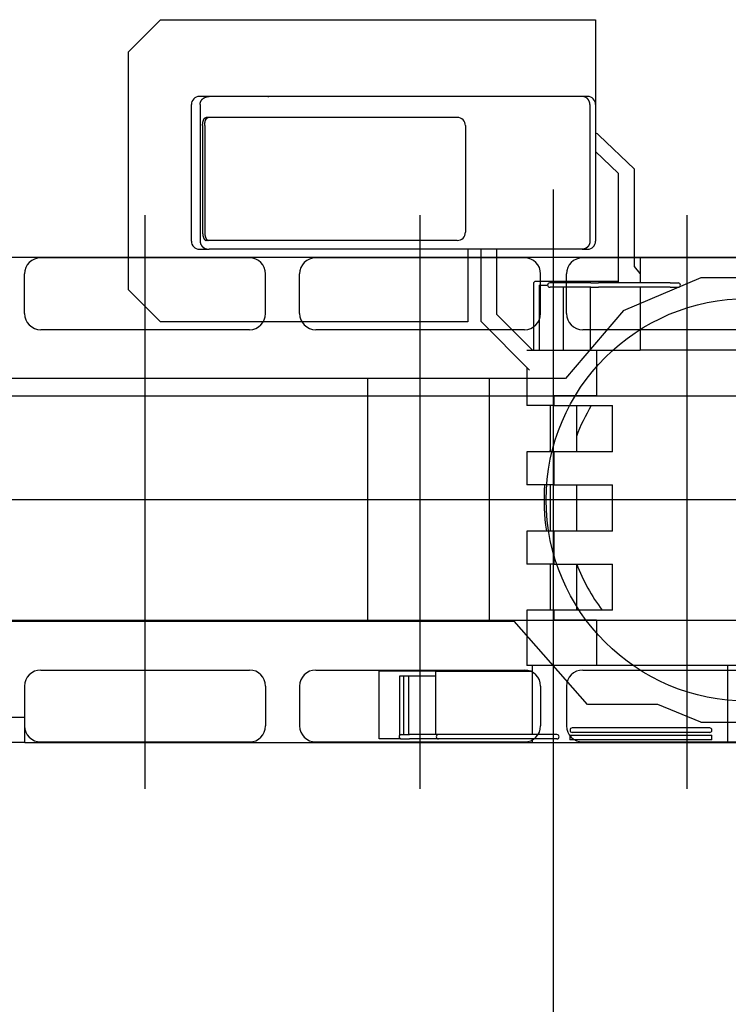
# Model space of a CAD drawing. Extents: x 17270 to 64146, y 4475 to 40036.
# Tile 51 of 53: x 40111 to 44491, y 32097 to 38187. Entities that reach past the tile are written whole.
import ezdxf

# ---------------------------------------------------------------- set-up
doc = ezdxf.new("R2010")
doc.units = 0
doc.layers.get('0').update_dxf_attribs({"linetype": 'CONTINUOUS'})

msp = doc.modelspace()

# ---------------------------------------------------------------- linework, layer by layer
at = {"color": 40, "linetype": 'Continuous'}
for p, q in [((40780.8, 37987.2), (40980.8, 38187.2)), ((40980.8, 38187.2), (43670.8, 38187.2)), ((43670.8, 38187.2), (43670.8, 36817.2)), ((40780.8, 37987.2), (40780.8, 36519.2)), ((41222.4, 37712.2), (41221.9, 37712.2)), ((41261.9, 37712.2), (41222.4, 37712.2)), ((41281.2, 37712.2), (41261.9, 37712.2)), ((43587.1, 37712.2), (41281.2, 37712.2)), ((43610.6, 37712.2), (43587.1, 37712.2)), ((43620.8, 37712.2), (43610.6, 37712.2)), ((41171.9, 36817.2), (41171.9, 37662.2)), ((41226, 37662.2), (41226, 36817.2)), ((41226, 37662.2), (41226, 37662.2)), ((43635.5, 37662.2), (43635.5, 36817.2)), ((43635.5, 37662.2), (43635.5, 37662.2)), ((41741.1, 37582.2), (41263, 37582.2)), ((41831.9, 37582.2), (41741.1, 37582.2)), ((42815.9, 37582.2), (41831.9, 37582.2)), ((41241.4, 37532.2), (41241.4, 36872.2)), ((41254.3, 37532.2), (41254.3, 36872.2)), ((42865.9, 37532.2), (42865.9, 36872.2)), ((42865.9, 37532.2), (42865.9, 36872.2)), ((43910.8, 37262.9), (43691.3, 37473.9)), ((43670.8, 37371.5), (43810.8, 37236.9)), ((43810.8, 37236.9), (43810.8, 36559.2)), ((43910.8, 36660.3), (43910.8, 37262.9)), ((41741.1, 36822.2), (41263, 36822.2)), ((41831.9, 36822.2), (41741.1, 36822.2)), ((42815.9, 36822.2), (41831.9, 36822.2)), ((43635.5, 36817.2), (43635.5, 36817.2)), ((41221.9, 36767.2), (41222.4, 36767.2)), ((41222.4, 36767.2), (41261.9, 36767.2)), ((41261.9, 36767.2), (41281.2, 36767.2)), ((41781.3, 36767.2), (41281.2, 36767.2)), ((41841.9, 36767.2), (41781.3, 36767.2)), ((43194.2, 36767.2), (41841.9, 36767.2)), ((42881.8, 36767.2), (42881.8, 36319.2)), ((42960.8, 36767.2), (42960.8, 36321.5)), ((43060.8, 36362.9), (43060.8, 36767.2)), ((43269.6, 36767.2), (43194.2, 36767.2)), ((43587.1, 36767.2), (43269.6, 36767.2)), ((43587.1, 36767.2), (43610.6, 36767.2)), ((43610.6, 36767.2), (43620.8, 36767.2)), ((43946.1, 36717.2), (43946.1, 36559.2)), ((46961, 36717.2), (43946.1, 36717.2)), ((43946.1, 36618.3), (43910.8, 36660.3)), ((43286.8, 36559.2), (43296.8, 36569.2)), ((43286.8, 36559.2), (43286.8, 36142.2)), ((43296.8, 36569.2), (43810.8, 36569.2)), ((43321.6, 36545.2), (43373.4, 36545.2)), ((43321.6, 36545.2), (43321.6, 36142.2)), ((43640.6, 36559.2), (43386.9, 36559.2)), ((43640.6, 36559.2), (43688.8, 36559.2)), ((44130.8, 36559.2), (43688.8, 36559.2)), ((44130.8, 36559.2), (44180.8, 36559.2)), ((40980.8, 36319.2), (40780.8, 36519.2)), ((43386.9, 36532), (43388.8, 36532)), ((43640.6, 36532), (43388.8, 36532)), ((43469.6, 36532), (43469.6, 36142.2)), ((43637.1, 36532), (43637.1, 36142.2)), ((43640.6, 36532), (43688.8, 36532)), ((44130.8, 36532), (43688.8, 36532)), ((43946.1, 36532), (43946.1, 36142.2)), ((44130.8, 36532), (44180.8, 36532)), ((43281.3, 36142.2), (43060.8, 36362.9)), ((42881.8, 36319.2), (40980.8, 36319.2)), ((42960.8, 36321.5), (43262.8, 36019.2)), ((43245.8, 36142.2), (43321.6, 36142.2)), ((43321.6, 36142.2), (43469.6, 36142.2)), ((43469.6, 36142.2), (43637.1, 36142.2)), ((43637.1, 36142.2), (43946.1, 36142.2)), ((43675.8, 36142.2), (43675.8, 35861.2)), ((47612.8, 36142.2), (43946.1, 36142.2)), ((43245.8, 36036.2), (43245.8, 35800.2)), ((43675.8, 35861.2), (43413.1, 35861.2)), ((43413.1, 35861.2), (43413.1, 35800.2)), ((43675.8, 35861.2), (44794.8, 35861.2)), ((43413.1, 35800.2), (43245.8, 35800.2)), ((43389.8, 35800.2), (43389.8, 35514.2)), ((43413.1, 35800.2), (43774.8, 35800.2)), ((43551.8, 35800.2), (43551.8, 35514.2)), ((43774.8, 35514.2), (43774.8, 35800.2)), ((43413.1, 35514.2), (43245.8, 35514.2)), ((43245.8, 35514.2), (43245.8, 35310.2)), ((43413.1, 35514.2), (43413.1, 35310.2)), ((43774.8, 35514.2), (43413.1, 35514.2)), ((43413.1, 35310.2), (43245.8, 35310.2)), ((43389.8, 35310.2), (43389.8, 35024.2)), ((43413.1, 35310.2), (43774.8, 35310.2)), ((43551.8, 35310.2), (43551.8, 35024.2)), ((43774.8, 35024.2), (43774.8, 35310.2)), ((43413.1, 35024.2), (43245.8, 35024.2)), ((43245.8, 35024.2), (43245.8, 34820.2)), ((43413.1, 35024.2), (43413.1, 34820.2)), ((43774.8, 35024.2), (43413.1, 35024.2)), ((43413.1, 34820.2), (43245.8, 34820.2)), ((43389.8, 34820.2), (43389.8, 34534.2)), ((43413.1, 34820.2), (43774.8, 34820.2)), ((43551.8, 34820.2), (43551.8, 34534.2)), ((43774.8, 34534.2), (43774.8, 34820.2)), ((43413.1, 34534.2), (43245.8, 34534.2)), ((43245.8, 34534.2), (43245.8, 34192.2)), ((43413.1, 34534.2), (43413.1, 34473.2)), ((43774.8, 34534.2), (43413.1, 34534.2)), ((43675.8, 34473.2), (43413.1, 34473.2)), ((43675.8, 34473.2), (44794.8, 34473.2)), ((43675.8, 34473.2), (43675.8, 34192.2)), ((47612.8, 34192.2), (43245.8, 34192.2)), ((43280.6, 33765.4), (43280.6, 34192.2)), ((44488.8, 33717.2), (44488.8, 34192.2)), ((42332.5, 33738.6), (42332.5, 34158.6)), ((42682.5, 34158.6), (42332.5, 34158.6)), ((42483.6, 34127.4), (42457.6, 34127.4)), ((42457.6, 34127.4), (42457.6, 33758.2)), ((42513.6, 34127.4), (42483.6, 34127.4)), ((42483.6, 34127.4), (42483.6, 33765.4)), ((42513.6, 34127.4), (42513.6, 33765.4)), ((42682.5, 34127.4), (42513.6, 34127.4)), ((42682.5, 34158.6), (43280.6, 34158.6)), ((42682.5, 33765.4), (42682.5, 34158.6)), ((44376.1, 33806.4), (43526.1, 33806.4)), ((42457.6, 33745.4), (42457.6, 33742.1)), ((42460.1, 33742.1), (42457.6, 33742.1)), ((42469.6, 33765.4), (42519.6, 33765.4)), ((42699.6, 33765.4), (42519.6, 33765.4)), ((42709.6, 33765.4), (42699.6, 33765.4)), ((43014.6, 33765.4), (42709.6, 33765.4)), ((43054.6, 33765.4), (43014.6, 33765.4)), ((43381, 33765.4), (43054.6, 33765.4)), ((43431, 33765.4), (43381, 33765.4)), ((43512.1, 33761.2), (43512.1, 33734)), ((43512.1, 33761.2), (44389.3, 33761.2)), ((44376.1, 33779.2), (43526.1, 33779.2)), ((44389.3, 33734), (44389.3, 33761.2)), ((42466.4, 33738.6), (42332.5, 33738.6)), ((42469.6, 33738.2), (42519.6, 33738.2)), ((42699.6, 33738.2), (42519.6, 33738.2)), ((42709.6, 33738.2), (42699.6, 33738.2)), ((43014.6, 33738.2), (42709.6, 33738.2)), ((43054.6, 33738.2), (43014.6, 33738.2)), ((43381, 33738.2), (43054.6, 33738.2)), ((43280.6, 33717.2), (43280.6, 33738.2)), ((43280.6, 33717.2), (44488.8, 33717.2)), ((43431, 33738.2), (43381, 33738.2)), ((44389.3, 33734), (43512.1, 33734)), ((44488.8, 33717.2), (44490.8, 33717.2))]:
    msp.add_line(p, q, dxfattribs=at)
at = {"color": 151, "linetype": 'Continuous'}
msp.add_line((43410.9, 26951.4), (43410.9, 37136.6), dxfattribs=at)
at = {"color": 104, "linetype": 'Continuous'}
for p, q in [((40885.8, 33429.5), (40885.8, 36978.3)), ((42585.8, 33429.5), (42585.8, 36978.3)), ((44235.8, 33429.5), (44235.8, 36978.3)), ((48573.6, 36717.2), (39655.8, 36717.2)), ((41530.8, 36714.7), (40240.8, 36714.7)), ((43230.8, 36714.7), (41940.8, 36714.7)), ((44880.8, 36714.7), (43590.8, 36714.7)), ((40140.8, 36369.7), (40140.8, 36614.7)), ((41630.8, 36369.7), (41630.8, 36614.7)), ((41840.8, 36369.7), (41840.8, 36614.7)), ((43330.8, 36369.7), (43330.8, 36614.7)), ((43490.8, 36369.7), (43490.8, 36614.7)), ((43843.7, 36389.5), (44323.8, 36592.2)), ((44323.8, 36592.2), (44900.8, 36592.2)), ((43843.7, 36389.5), (43485.3, 35967.2)), ((41530.8, 36269.7), (40240.8, 36269.7)), ((43230.8, 36269.7), (41940.8, 36269.7)), ((44880.8, 36269.7), (43590.8, 36269.7)), ((43485.3, 35967.2), (39470.8, 35967.2)), ((42260.1, 35967.2), (42260.1, 34467.2)), ((43011.7, 35967.2), (43011.7, 34467.2)), ((50003.7, 35217.2), (33460.4, 35217.2)), ((39915.8, 34467.2), (42260.1, 34467.2)), ((42260.1, 34467.2), (43011.7, 34467.2)), ((43011.7, 34467.2), (43168.2, 34467.2)), ((43620.8, 33952.2), (43168.2, 34467.2)), ((40240.8, 34164.7), (41530.8, 34164.7)), ((41940.8, 34164.7), (43230.8, 34164.7)), ((43590.8, 34164.7), (44880.8, 34164.7)), ((40140.8, 34064.7), (40140.8, 33819.7)), ((41630.8, 34064.7), (41630.8, 33819.7)), ((41840.8, 34064.7), (41840.8, 33819.7)), ((43330.8, 34064.7), (43330.8, 33819.7)), ((43490.8, 34064.7), (43490.8, 33819.7)), ((44055.8, 33952.2), (43620.8, 33952.2)), ((44320.8, 33842.2), (44055.8, 33952.2)), ((39915.8, 33872.2), (40141.8, 33872.2)), ((40141.8, 33717.2), (40141.8, 33872.2)), ((44320.8, 33842.2), (44610.8, 33842.2)), ((40141.8, 33717.2), (40054.8, 33717.2)), ((40141.8, 33717.2), (48915.8, 33717.2)), ((40240.8, 33719.7), (41530.8, 33719.7)), ((41940.8, 33719.7), (43230.8, 33719.7)), ((43590.8, 33719.7), (44880.8, 33719.7))]:
    msp.add_line(p, q, dxfattribs=at)
at = {"color": 162, "linetype": 'Continuous'}
for p, q in [((33409.8, 35861.2), (46814.8, 35861.2)), ((33409.8, 34473.2), (46425.3, 34473.2))]:
    msp.add_line(p, q, dxfattribs=at)
at = {"color": 104, "linetype": 'Continuous'}
msp.add_circle((44610.8, 35217.2), 1245.5, dxfattribs=at)
at = {"color": 40, "linetype": 'Continuous'}
for centre, radius, start, end in [((41221.9, 37662.2), 50, 90, 180), ((43620.8, 37662.2), 50, 0, 90), ((42815.9, 37532.2), 50, 359.99994, 89.99999), ((43660.8, 37442.2), 44, 46.12929, 76.86426), ((42815.9, 36872.2), 50, 270.00001, 0.00006), ((41221.9, 36817.2), 50, 180, 270), ((43620.8, 36817.2), 50, 270, 0), ((43386.9, 36545.6), 13.6, 90, 180), ((43386.9, 36545.6), 13.6, 180, 270), ((44180.8, 36545.6), 13.6, 270, 90), ((44610.8, 35217.2), 1129, 148.91138, 159.71121), ((44610.8, 35217.2), 1259.1, 165.86908, 166.35635), ((44610.8, 35217.2), 1259.1, 175.76416, 188.81731), ((44610.8, 35217.2), 1129, 200.58662, 217.22405), ((44610.8, 35217.2), 1259.1, 212.74597, 212.85066), ((43526.1, 33792.8), 13.6, 90.00118, 270.00118), ((44376.1, 33792.8), 13.6, 269.99882, 89.99882), ((42469.6, 33751.8), 13.6, 90, 270), ((42699.6, 33751.8), 13.6, 90, 270), ((43431, 33751.8), 13.6, 270, 90)]:
    msp.add_arc(centre, radius, start, end, dxfattribs=at)
at = {"color": 104, "linetype": 'Continuous'}
for centre, start, end in [((40240.8, 36614.7), 90, 180), ((41530.8, 36614.7), 0, 90), ((41940.8, 36614.7), 90, 180), ((43230.8, 36614.7), 0, 90), ((43590.8, 36614.7), 90, 180), ((40240.8, 36369.7), 180, 270), ((41530.8, 36369.7), 270, 0), ((41940.8, 36369.7), 180, 270), ((43230.8, 36369.7), 270, 0), ((43590.8, 36369.7), 180, 270), ((40240.8, 34064.7), 90, 180), ((41530.8, 34064.7), 0, 90), ((41940.8, 34064.7), 90, 180), ((43230.8, 34064.7), 0, 90), ((43590.8, 34064.7), 90, 180), ((40240.8, 33819.7), 180, 270), ((41530.8, 33819.7), 270, 0), ((41940.8, 33819.7), 180, 270), ((43230.8, 33819.7), 270, 0), ((43590.8, 33819.7), 180, 270)]:
    msp.add_arc(centre, 100, start, end, dxfattribs=at)
at = {"color": 40, "linetype": 'Continuous'}
msp.add_ellipse((41271.3, 36817.2), major_axis=(0, 50), ratio=0.906822, start_param=1.570796, end_param=1.570923, dxfattribs=at)
for points, knots in [([(41226, 37662.2), (41226, 37662.5), (41226, 37663.1), (41226, 37664.1), (41226.1, 37665.1), (41226.2, 37666.1), (41226.2, 37667), (41226.4, 37668), (41226.5, 37669), (41226.7, 37669.9), (41226.8, 37670.9), (41227, 37671.8), (41227.2, 37672.8), (41227.5, 37673.7), (41227.7, 37674.7), (41228, 37675.6), (41228.3, 37676.5), (41228.6, 37677.4), (41229, 37678.3), (41229.3, 37679.3), (41229.7, 37680.2), (41230.1, 37681), (41230.5, 37681.9), (41230.9, 37682.8), (41231.3, 37683.7), (41231.8, 37684.5), (41232.3, 37685.4), (41232.8, 37686.2), (41233.3, 37687), (41233.8, 37687.9), (41234.4, 37688.7), (41234.9, 37689.5), (41235.5, 37690.2), (41236.1, 37691), (41236.7, 37691.8), (41237.3, 37692.5), (41237.9, 37693.3), (41238.6, 37694), (41239.3, 37694.7), (41239.9, 37695.4), (41240.6, 37696.1), (41241.3, 37696.8), (41242, 37697.4), (41242.8, 37698.1), (41243.5, 37698.7), (41244.2, 37699.3), (41245, 37699.9), (41245.8, 37700.5), (41246.6, 37701.1), (41247.3, 37701.7), (41248.1, 37702.2), (41249, 37702.8), (41249.8, 37703.3), (41250.6, 37703.8), (41251.4, 37704.3), (41252.3, 37704.8), (41253.1, 37705.2), (41254, 37705.7), (41254.9, 37706.1), (41255.7, 37706.6), (41256.6, 37707), (41257.5, 37707.4), (41258.4, 37707.7), (41259.3, 37708.1), (41260.2, 37708.4), (41261.1, 37708.8), (41262.1, 37709.1), (41263, 37709.4), (41263.9, 37709.7), (41264.9, 37709.9), (41265.8, 37710.2), (41266.7, 37710.4), (41267.7, 37710.7), (41268.6, 37710.9), (41269.6, 37711.1), (41270.5, 37711.2), (41271.5, 37711.4), (41272.5, 37711.5), (41273.4, 37711.7), (41274.4, 37711.8), (41275.4, 37711.9), (41276.3, 37712), (41277.3, 37712), (41278.3, 37712.1), (41279.2, 37712.1), (41280.2, 37712.2), (41280.9, 37712.2), (41281.2, 37712.2)], [0, 0, 0, 0, 0.972471, 1.94494, 2.917405, 3.889867, 4.862327, 5.834787, 6.807249, 7.779715, 8.752188, 9.724671, 10.697166, 11.669674, 12.642196, 13.614731, 14.587279, 15.559838, 16.532407, 17.504986, 18.477574, 19.450174, 20.422785, 21.395408, 22.368044, 23.340692, 24.313353, 25.286027, 26.258713, 27.23141, 28.204119, 29.176837, 30.149565, 31.122303, 32.09505, 33.06781, 34.040582, 35.013367, 35.986166, 36.958977, 37.9318, 38.904633, 39.877475, 40.850322, 41.823173, 42.796026, 43.768879, 44.741729, 45.714575, 46.687418, 47.660256, 48.633093, 49.605929, 50.578767, 51.551608, 52.524452, 53.497298, 54.470146, 55.442994, 56.41584, 57.388683, 58.361519, 59.334347, 60.307165, 61.279971, 62.252762, 63.225538, 64.198298, 65.171042, 66.14377, 67.116486, 68.089191, 69.061885, 70.03457, 71.007244, 71.979908, 72.952561, 73.925201, 74.897827, 75.870439, 76.843034, 77.815613, 78.788174, 79.760716, 80.73324, 81.705746, 82.678235, 82.678235, 82.678235, 82.678235]), ([(41226, 37662.2), (41226, 37662.5), (41226, 37663.1), (41226, 37664.1), (41226.1, 37665.1), (41226.2, 37666.1), (41226.2, 37667), (41226.4, 37668), (41226.5, 37669), (41226.7, 37669.9), (41226.8, 37670.9), (41227, 37671.8), (41227.2, 37672.8), (41227.5, 37673.7), (41227.7, 37674.7), (41228, 37675.6), (41228.3, 37676.5), (41228.6, 37677.4), (41229, 37678.3), (41229.3, 37679.3), (41229.7, 37680.2), (41230.1, 37681), (41230.5, 37681.9), (41230.9, 37682.8), (41231.3, 37683.7), (41231.8, 37684.5), (41232.3, 37685.4), (41232.8, 37686.2), (41233.3, 37687), (41233.8, 37687.9), (41234.4, 37688.7), (41234.9, 37689.5), (41235.5, 37690.2), (41236.1, 37691), (41236.7, 37691.8), (41237.3, 37692.5), (41237.9, 37693.3), (41238.6, 37694), (41239.3, 37694.7), (41239.9, 37695.4), (41240.6, 37696.1), (41241.3, 37696.8), (41242, 37697.4), (41242.8, 37698.1), (41243.5, 37698.7), (41244.2, 37699.3), (41245, 37699.9), (41245.8, 37700.5), (41246.6, 37701.1), (41247.3, 37701.7), (41248.1, 37702.2), (41249, 37702.8), (41249.8, 37703.3), (41250.6, 37703.8), (41251.4, 37704.3), (41252.3, 37704.8), (41253.1, 37705.2), (41254, 37705.7), (41254.9, 37706.1), (41255.7, 37706.6), (41256.6, 37707), (41257.5, 37707.4), (41258.4, 37707.7), (41259.3, 37708.1), (41260.2, 37708.4), (41261.1, 37708.8), (41262.1, 37709.1), (41263, 37709.4), (41263.9, 37709.7), (41264.9, 37709.9), (41265.8, 37710.2), (41266.7, 37710.4), (41267.7, 37710.7), (41268.6, 37710.9), (41269.6, 37711.1), (41270.5, 37711.2), (41271.5, 37711.4), (41272.5, 37711.5), (41273.4, 37711.7), (41274.4, 37711.8), (41275.4, 37711.9), (41276.3, 37712), (41277.3, 37712), (41278.3, 37712.1), (41279.2, 37712.1), (41280.2, 37712.2), (41280.9, 37712.2), (41281.2, 37712.2)], [0, 0, 0, 0, 0.972396, 1.944791, 2.917182, 3.889569, 4.861955, 5.83434, 6.806727, 7.779119, 8.751518, 9.723927, 10.696347, 11.66878, 12.641227, 13.613688, 14.586162, 15.558646, 16.531141, 17.503645, 18.476159, 19.448684, 20.421221, 21.39377, 22.366331, 23.338905, 24.311492, 25.284091, 26.256702, 27.229325, 28.201959, 29.174603, 30.147256, 31.119919, 32.092593, 33.065277, 34.037975, 35.010686, 35.98341, 36.956147, 37.928895, 38.901654, 39.874421, 40.847194, 41.819971, 42.792749, 43.765527, 44.738302, 45.711074, 46.683842, 47.656606, 48.629368, 49.60213, 50.574894, 51.54766, 52.520429, 53.493201, 54.465974, 55.438747, 56.411519, 57.384287, 58.357049, 59.329802, 60.302546, 61.275277, 62.247993, 63.220695, 64.19338, 65.16605, 66.138704, 67.111345, 68.083975, 69.056595, 70.029205, 71.001805, 71.974394, 72.946972, 73.919538, 74.892089, 75.864626, 76.837148, 77.809652, 78.782138, 79.754606, 80.727055, 81.699486, 82.671901, 82.671901, 82.671901, 82.671901]), ([(41644.7, 37712.1), (41643.2, 37712.1), (41640.3, 37712.1), (41635.9, 37712.1), (41631.5, 37712.1), (41627.1, 37712.1), (41622.8, 37712.1), (41618.4, 37712), (41614.1, 37712), (41609.8, 37712), (41605.5, 37712), (41601.2, 37711.9), (41596.9, 37711.9), (41592.7, 37711.9), (41588.4, 37711.8), (41584.2, 37711.8), (41580, 37711.8), (41575.8, 37711.8), (41571.6, 37711.7), (41567.5, 37711.7), (41563.4, 37711.7), (41559.2, 37711.7), (41555.1, 37711.6), (41551.1, 37711.6), (41547, 37711.6), (41542.9, 37711.6), (41538.9, 37711.6), (41534.9, 37711.5), (41530.9, 37711.5), (41526.9, 37711.5), (41522.9, 37711.5), (41519, 37711.5), (41515.1, 37711.5), (41511.2, 37711.5), (41507.3, 37711.5), (41503.4, 37711.5), (41499.5, 37711.5), (41495.7, 37711.5), (41491.9, 37711.5), (41488.1, 37711.5), (41484.3, 37711.5), (41480.5, 37711.5), (41476.8, 37711.5), (41473, 37711.6), (41469.3, 37711.6), (41465.6, 37711.6), (41462, 37711.6), (41458.3, 37711.6), (41454.7, 37711.7), (41451.1, 37711.7), (41447.5, 37711.7), (41443.9, 37711.7), (41440.3, 37711.8), (41436.8, 37711.8), (41433.3, 37711.8), (41429.8, 37711.8), (41426.3, 37711.9), (41422.8, 37711.9), (41419.4, 37711.9), (41416, 37712), (41412.6, 37712), (41409.2, 37712), (41405.8, 37712), (41402.5, 37712.1), (41399.2, 37712.1), (41395.9, 37712.1), (41392.6, 37712.1), (41389.3, 37712.1), (41386.1, 37712.2), (41382.9, 37712.2), (41379.7, 37712.2), (41377.6, 37712.2), (41376.5, 37712.2)], [0, 0, 0, 0, 4.421235, 8.82749, 13.218924, 17.595594, 21.957477, 26.304476, 30.636432, 34.953139, 39.254355, 43.539814, 47.809236, 52.062343, 56.298867, 60.518566, 64.721232, 68.906707, 73.074891, 77.22576, 81.35937, 85.475875, 89.575498, 93.658381, 97.724593, 101.774152, 105.807026, 109.823142, 113.822392, 117.804639, 121.769721, 125.717459, 129.647665, 133.560142, 137.454696, 141.331141, 145.189301, 149.029021, 152.850169, 156.652647, 160.436391, 164.201381, 167.947647, 171.675268, 175.384299, 179.074742, 182.746574, 186.399755, 190.034225, 193.64991, 197.246723, 200.824565, 204.383324, 207.922885, 211.443124, 214.943912, 218.425121, 221.88662, 225.328281, 228.749979, 232.151594, 235.533015, 238.894141, 242.234879, 245.555153, 248.8549, 252.134077, 255.392657, 258.630637, 261.847987, 265.044629, 268.22048, 268.22048, 268.22048, 268.22048]), ([(41644.7, 37712.1), (41644.8, 37712.1), (41644.9, 37712.1), (41645.2, 37712.1), (41645.4, 37712.1), (41645.6, 37712.1), (41645.9, 37712.1), (41646.1, 37712.2), (41646.4, 37712.2), (41646.6, 37712.2), (41646.9, 37712.2), (41647.1, 37712.2), (41647.4, 37712.2), (41647.6, 37712.2), (41647.9, 37712.2), (41648.1, 37712.2), (41648.4, 37712.2), (41648.6, 37712.2), (41648.9, 37712.2), (41649.2, 37712.2), (41649.4, 37712.2), (41649.7, 37712.2), (41650, 37712.2), (41650.3, 37712.2), (41650.5, 37712.2), (41650.8, 37712.2), (41651, 37712.2), (41651.1, 37712.2)], [0, 0, 0, 0, 0.229204, 0.460822, 0.694817, 0.931154, 1.169798, 1.410713, 1.653864, 1.899217, 2.146736, 2.396388, 2.648138, 2.901952, 3.157798, 3.415641, 3.675449, 3.937188, 4.200828, 4.466335, 4.733679, 5.002827, 5.27375, 5.546417, 5.820798, 6.096863, 6.374584, 6.374584, 6.374584, 6.374584]), ([(43635.5, 37662.2), (43635.5, 37662.5), (43635.5, 37663.1), (43635.5, 37664), (43635.4, 37665), (43635.4, 37665.9), (43635.3, 37666.8), (43635.2, 37667.7), (43635.1, 37668.7), (43635, 37669.6), (43634.8, 37670.5), (43634.7, 37671.4), (43634.5, 37672.3), (43634.3, 37673.2), (43634.1, 37674.1), (43633.9, 37675), (43633.6, 37675.9), (43633.4, 37676.8), (43633.1, 37677.7), (43632.8, 37678.6), (43632.5, 37679.5), (43632.2, 37680.3), (43631.9, 37681.2), (43631.5, 37682.1), (43631.2, 37682.9), (43630.8, 37683.7), (43630.4, 37684.6), (43630, 37685.4), (43629.6, 37686.2), (43629.1, 37687), (43628.7, 37687.8), (43628.2, 37688.6), (43627.7, 37689.4), (43627.2, 37690.2), (43626.7, 37690.9), (43626.2, 37691.7), (43625.7, 37692.4), (43625.1, 37693.2), (43624.5, 37693.9), (43624, 37694.6), (43623.4, 37695.3), (43622.8, 37696), (43622.2, 37696.7), (43621.5, 37697.3), (43620.9, 37698), (43620.3, 37698.6), (43619.6, 37699.2), (43618.9, 37699.8), (43618.3, 37700.4), (43617.6, 37701), (43616.9, 37701.6), (43616.2, 37702.2), (43615.5, 37702.7), (43614.7, 37703.2), (43614, 37703.8), (43613.2, 37704.3), (43612.5, 37704.8), (43611.7, 37705.2), (43611, 37705.7), (43610.2, 37706.1), (43609.4, 37706.6), (43608.6, 37707), (43607.8, 37707.4), (43607, 37707.8), (43606.2, 37708.1), (43605.3, 37708.5), (43604.5, 37708.8), (43603.7, 37709.2), (43602.8, 37709.5), (43602, 37709.8), (43601.2, 37710), (43600.3, 37710.3), (43599.4, 37710.5), (43598.6, 37710.8), (43597.7, 37711), (43596.8, 37711.2), (43596, 37711.3), (43595.1, 37711.5), (43594.2, 37711.6), (43593.3, 37711.8), (43592.5, 37711.9), (43591.6, 37712), (43590.7, 37712), (43589.8, 37712.1), (43588.9, 37712.1), (43588, 37712.2), (43587.4, 37712.2), (43587.1, 37712.2)], [0, 0, 0, 0, 0.930216, 1.860403, 2.790531, 3.720571, 4.650493, 5.580269, 6.50987, 7.439267, 8.368432, 9.297338, 10.225956, 11.15426, 12.082222, 13.009818, 13.93702, 14.863804, 15.790145, 16.716019, 17.641404, 18.566276, 19.490613, 20.414396, 21.337602, 22.260214, 23.182212, 24.10358, 25.024298, 25.944353, 26.863728, 27.78241, 28.700385, 29.61764, 30.534166, 31.44995, 32.364984, 33.279261, 34.192772, 35.105512, 36.017477, 36.928663, 37.839067, 38.748688, 39.657525, 40.565579, 41.472851, 42.379344, 43.285061, 44.190006, 45.094185, 45.997604, 46.900271, 47.802194, 48.703382, 49.603847, 50.503601, 51.402655, 52.301025, 53.198724, 54.09577, 54.992179, 55.887969, 56.783158, 57.677764, 58.571807, 59.465307, 60.358284, 61.25076, 62.142757, 63.034297, 63.925402, 64.816098, 65.706407, 66.596355, 67.485967, 68.375269, 69.264288, 70.153051, 71.041585, 71.92992, 72.818083, 73.706102, 74.594005, 75.48182, 76.369576, 77.257301, 77.257301, 77.257301, 77.257301]), ([(43635.5, 37662.2), (43635.5, 37662.5), (43635.5, 37663.1), (43635.5, 37664), (43635.4, 37665), (43635.4, 37665.9), (43635.3, 37666.8), (43635.2, 37667.7), (43635.1, 37668.7), (43635, 37669.6), (43634.8, 37670.5), (43634.7, 37671.4), (43634.5, 37672.3), (43634.3, 37673.2), (43634.1, 37674.1), (43633.9, 37675), (43633.6, 37675.9), (43633.4, 37676.8), (43633.1, 37677.7), (43632.8, 37678.6), (43632.5, 37679.5), (43632.2, 37680.3), (43631.9, 37681.2), (43631.5, 37682.1), (43631.2, 37682.9), (43630.8, 37683.7), (43630.4, 37684.6), (43630, 37685.4), (43629.6, 37686.2), (43629.1, 37687), (43628.7, 37687.8), (43628.2, 37688.6), (43627.7, 37689.4), (43627.2, 37690.2), (43626.7, 37690.9), (43626.2, 37691.7), (43625.6, 37692.4), (43625.1, 37693.2), (43624.5, 37693.9), (43624, 37694.6), (43623.4, 37695.3), (43622.8, 37696), (43622.2, 37696.7), (43621.5, 37697.3), (43620.9, 37698), (43620.3, 37698.6), (43619.6, 37699.2), (43618.9, 37699.8), (43618.3, 37700.4), (43617.6, 37701), (43616.9, 37701.6), (43616.2, 37702.2), (43615.5, 37702.7), (43614.7, 37703.2), (43614, 37703.8), (43613.2, 37704.3), (43612.5, 37704.8), (43611.7, 37705.2), (43611, 37705.7), (43610.2, 37706.1), (43609.4, 37706.6), (43608.6, 37707), (43607.8, 37707.4), (43607, 37707.8), (43606.2, 37708.1), (43605.3, 37708.5), (43604.5, 37708.8), (43603.7, 37709.2), (43602.8, 37709.5), (43602, 37709.8), (43601.2, 37710), (43600.3, 37710.3), (43599.4, 37710.5), (43598.6, 37710.8), (43597.7, 37711), (43596.8, 37711.2), (43596, 37711.3), (43595.1, 37711.5), (43594.2, 37711.6), (43593.3, 37711.8), (43592.5, 37711.9), (43591.6, 37712), (43590.7, 37712), (43589.8, 37712.1), (43588.9, 37712.1), (43588, 37712.2), (43587.4, 37712.2), (43587.1, 37712.2)], [0, 0, 0, 0, 0.930179, 1.860329, 2.790421, 3.720423, 4.650308, 5.580047, 6.509611, 7.438971, 8.368098, 9.296967, 10.225547, 11.153813, 12.081738, 13.009296, 13.93646, 14.863207, 15.78951, 16.715347, 17.640693, 18.565527, 19.489827, 20.413571, 21.33674, 22.259314, 23.181275, 24.102604, 25.023285, 25.943302, 26.862639, 27.781283, 28.69922, 29.616438, 30.532926, 31.448672, 32.363669, 33.277908, 34.191382, 35.104085, 36.016012, 36.92716, 37.837527, 38.747111, 39.655911, 40.563928, 41.471163, 42.377619, 43.283299, 44.188207, 45.092349, 45.995731, 46.898362, 47.800248, 48.7014, 49.601829, 50.501546, 51.400564, 52.298897, 53.196561, 54.093571, 54.989944, 55.885698, 56.78085, 57.675421, 58.569428, 59.462892, 60.355834, 61.248274, 62.140236, 63.03174, 63.92281, 64.81347, 65.703744, 66.593656, 67.483233, 68.3725, 69.261484, 70.150212, 71.038711, 71.927011, 72.815139, 73.703123, 74.590991, 75.478771, 76.366492, 77.254181, 77.254181, 77.254181, 77.254181]), ([(41241.4, 37532.2), (41241.4, 37532.6), (41241.4, 37533.5), (41241.4, 37534.8), (41241.5, 37536.1), (41241.5, 37537.5), (41241.6, 37538.8), (41241.7, 37540.1), (41241.8, 37541.4), (41241.9, 37542.7), (41242, 37544), (41242.2, 37545.3), (41242.3, 37546.6), (41242.5, 37547.9), (41242.7, 37549.2), (41242.9, 37550.4), (41243.1, 37551.7), (41243.3, 37552.9), (41243.6, 37554.1), (41243.8, 37555.4), (41244.1, 37556.6), (41244.4, 37557.8), (41244.7, 37558.9), (41245.1, 37560.1), (41245.4, 37561.2), (41245.7, 37562.3), (41246.1, 37563.4), (41246.5, 37564.5), (41246.9, 37565.6), (41247.3, 37566.6), (41247.7, 37567.7), (41248.2, 37568.6), (41248.6, 37569.6), (41249.1, 37570.6), (41249.6, 37571.5), (41250.1, 37572.4), (41250.6, 37573.2), (41251.1, 37574), (41251.7, 37574.8), (41252.2, 37575.6), (41252.8, 37576.3), (41253.4, 37577), (41254, 37577.6), (41254.6, 37578.2), (41255.2, 37578.8), (41255.8, 37579.3), (41256.4, 37579.8), (41257, 37580.3), (41257.7, 37580.7), (41258.3, 37581), (41259, 37581.3), (41259.7, 37581.6), (41260.3, 37581.8), (41261, 37582), (41261.7, 37582.1), (41262.4, 37582.2), (41262.8, 37582.2), (41263, 37582.2)], [0, 0, 0, 0, 1.325442, 2.650417, 3.974446, 5.297042, 6.617704, 7.935921, 9.251173, 10.56293, 11.87065, 13.173785, 14.471776, 15.764058, 17.050057, 18.329192, 19.600876, 20.864515, 22.119511, 23.365261, 24.601159, 25.826596, 27.040963, 28.24365, 29.434048, 30.611552, 31.775562, 32.925491, 34.060745, 35.18071, 36.284763, 37.372277, 38.442632, 39.495219, 40.529457, 41.544798, 42.540739, 43.516831, 44.472694, 45.40803, 46.322631, 47.216398, 48.089351, 48.941641, 49.773531, 50.585443, 51.377983, 52.151957, 52.908383, 53.648496, 54.373757, 55.085848, 55.786662, 56.478286, 57.162973, 57.843101, 58.521131, 58.521131, 58.521131, 58.521131]), ([(41254.3, 37532.2), (41254.3, 37532.6), (41254.3, 37533.5), (41254.3, 37534.8), (41254.3, 37536.1), (41254.4, 37537.5), (41254.5, 37538.8), (41254.5, 37540.1), (41254.6, 37541.4), (41254.8, 37542.7), (41254.9, 37544), (41255, 37545.3), (41255.2, 37546.6), (41255.4, 37547.9), (41255.6, 37549.2), (41255.8, 37550.4), (41256, 37551.7), (41256.2, 37552.9), (41256.5, 37554.2), (41256.8, 37555.4), (41257, 37556.6), (41257.3, 37557.8), (41257.7, 37558.9), (41258, 37560.1), (41258.3, 37561.2), (41258.7, 37562.4), (41259.1, 37563.5), (41259.5, 37564.6), (41259.9, 37565.6), (41260.3, 37566.7), (41260.7, 37567.7), (41261.2, 37568.7), (41261.7, 37569.6), (41262.1, 37570.6), (41262.6, 37571.5), (41263.2, 37572.4), (41263.7, 37573.2), (41264.2, 37574), (41264.8, 37574.8), (41265.3, 37575.6), (41265.9, 37576.3), (41266.5, 37577), (41267.1, 37577.6), (41267.7, 37578.2), (41268.3, 37578.8), (41269, 37579.3), (41269.6, 37579.8), (41270.2, 37580.3), (41270.9, 37580.7), (41271.6, 37581), (41272.2, 37581.3), (41272.9, 37581.6), (41273.6, 37581.8), (41274.3, 37582), (41275, 37582.1), (41275.7, 37582.2), (41276.1, 37582.2), (41276.4, 37582.2)], [0, 0, 0, 0, 1.32654, 2.652615, 3.977751, 5.301462, 6.623252, 7.942613, 9.259029, 10.571973, 11.88091, 13.185295, 14.484576, 15.778192, 17.065575, 18.346152, 19.619342, 20.884558, 22.141211, 23.388707, 24.626447, 25.853834, 27.070268, 28.27515, 29.467883, 30.647876, 31.814541, 32.967305, 34.105583, 35.228774, 36.336269, 37.427455, 38.501731, 39.558509, 40.597227, 41.617362, 42.618433, 43.600018, 44.561763, 45.503393, 46.424728, 47.325691, 48.206328, 49.066803, 49.907394, 50.728536, 51.530845, 52.315129, 53.082397, 53.833872, 54.570987, 55.295384, 56.008908, 56.713582, 57.411583, 58.105209, 58.796828, 58.796828, 58.796828, 58.796828]), ([(41241.4, 36872.2), (41241.4, 36871.7), (41241.4, 36870.8), (41241.4, 36869.5), (41241.5, 36868.2), (41241.5, 36866.9), (41241.6, 36865.6), (41241.7, 36864.2), (41241.8, 36862.9), (41241.9, 36861.6), (41242, 36860.3), (41242.2, 36859), (41242.3, 36857.7), (41242.5, 36856.5), (41242.7, 36855.2), (41242.9, 36853.9), (41243.1, 36852.7), (41243.3, 36851.4), (41243.6, 36850.2), (41243.8, 36849), (41244.1, 36847.8), (41244.4, 36846.6), (41244.7, 36845.4), (41245.1, 36844.3), (41245.4, 36843.1), (41245.7, 36842), (41246.1, 36840.9), (41246.5, 36839.8), (41246.9, 36838.7), (41247.3, 36837.7), (41247.7, 36836.7), (41248.2, 36835.7), (41248.6, 36834.7), (41249.1, 36833.8), (41249.6, 36832.9), (41250.1, 36832), (41250.6, 36831.1), (41251.1, 36830.3), (41251.7, 36829.5), (41252.2, 36828.8), (41252.8, 36828), (41253.4, 36827.4), (41254, 36826.7), (41254.6, 36826.1), (41255.2, 36825.5), (41255.8, 36825), (41256.4, 36824.5), (41257, 36824.1), (41257.7, 36823.7), (41258.3, 36823.3), (41259, 36823), (41259.7, 36822.8), (41260.3, 36822.5), (41261, 36822.4), (41261.7, 36822.3), (41262.4, 36822.2), (41262.8, 36822.2), (41263, 36822.2)], [0, 0, 0, 0, 1.325442, 2.650417, 3.974446, 5.297042, 6.617704, 7.935921, 9.251173, 10.56293, 11.87065, 13.173785, 14.471776, 15.764058, 17.050057, 18.329192, 19.600876, 20.864515, 22.119511, 23.365261, 24.601159, 25.826596, 27.040963, 28.24365, 29.434048, 30.611552, 31.775562, 32.925491, 34.060745, 35.18071, 36.284763, 37.372277, 38.442632, 39.495219, 40.529457, 41.544798, 42.540738, 43.516831, 44.472694, 45.40803, 46.322631, 47.216398, 48.089351, 48.941641, 49.773531, 50.585443, 51.377983, 52.151957, 52.908383, 53.648496, 54.373757, 55.085848, 55.786662, 56.478286, 57.162973, 57.843101, 58.521131, 58.521131, 58.521131, 58.521131]), ([(41254.3, 36872.2), (41254.3, 36871.7), (41254.3, 36870.8), (41254.3, 36869.5), (41254.3, 36868.2), (41254.4, 36866.9), (41254.5, 36865.6), (41254.5, 36864.2), (41254.6, 36862.9), (41254.8, 36861.6), (41254.9, 36860.3), (41255, 36859), (41255.2, 36857.7), (41255.4, 36856.4), (41255.6, 36855.2), (41255.8, 36853.9), (41256, 36852.7), (41256.2, 36851.4), (41256.5, 36850.2), (41256.8, 36849), (41257, 36847.8), (41257.3, 36846.6), (41257.7, 36845.4), (41258, 36844.2), (41258.3, 36843.1), (41258.7, 36842), (41259.1, 36840.9), (41259.5, 36839.8), (41259.9, 36838.7), (41260.3, 36837.7), (41260.7, 36836.7), (41261.2, 36835.7), (41261.7, 36834.7), (41262.1, 36833.8), (41262.6, 36832.9), (41263.2, 36832), (41263.7, 36831.1), (41264.2, 36830.3), (41264.8, 36829.5), (41265.3, 36828.8), (41265.9, 36828), (41266.5, 36827.4), (41267.1, 36826.7), (41267.7, 36826.1), (41268.3, 36825.5), (41269, 36825), (41269.6, 36824.5), (41270.2, 36824.1), (41270.9, 36823.7), (41271.6, 36823.3), (41272.2, 36823), (41272.9, 36822.8), (41273.6, 36822.5), (41274.3, 36822.4), (41275, 36822.3), (41275.7, 36822.2), (41276.1, 36822.2), (41276.4, 36822.2)], [0, 0, 0, 0, 1.32654, 2.652615, 3.977751, 5.301462, 6.623252, 7.942613, 9.259029, 10.571973, 11.88091, 13.185295, 14.484576, 15.778192, 17.065575, 18.346152, 19.619342, 20.884558, 22.141211, 23.388706, 24.626447, 25.853834, 27.070268, 28.27515, 29.467883, 30.647876, 31.814541, 32.967305, 34.105583, 35.228774, 36.336269, 37.427455, 38.501731, 39.558509, 40.597227, 41.617362, 42.618433, 43.600018, 44.561763, 45.503393, 46.424728, 47.325691, 48.206328, 49.066803, 49.907394, 50.728536, 51.530845, 52.315129, 53.082397, 53.833872, 54.570987, 55.295384, 56.008908, 56.713582, 57.411583, 58.105209, 58.796828, 58.796828, 58.796828, 58.796828]), ([(41226, 36817.2), (41226, 36816.8), (41226, 36816.2), (41226, 36815.2), (41226.1, 36814.3), (41226.2, 36813.3), (41226.2, 36812.3), (41226.4, 36811.4), (41226.5, 36810.4), (41226.7, 36809.4), (41226.8, 36808.5), (41227, 36807.5), (41227.2, 36806.6), (41227.5, 36805.6), (41227.7, 36804.7), (41228, 36803.8), (41228.3, 36802.8), (41228.6, 36801.9), (41229, 36801), (41229.3, 36800.1), (41229.7, 36799.2), (41230.1, 36798.3), (41230.5, 36797.4), (41230.9, 36796.5), (41231.3, 36795.7), (41231.8, 36794.8), (41232.3, 36794), (41232.8, 36793.1), (41233.3, 36792.3), (41233.8, 36791.5), (41234.4, 36790.7), (41234.9, 36789.9), (41235.5, 36789.1), (41236.1, 36788.3), (41236.7, 36787.6), (41237.3, 36786.8), (41237.9, 36786.1), (41238.6, 36785.4), (41239.3, 36784.6), (41239.9, 36783.9), (41240.6, 36783.3), (41241.3, 36782.6), (41242, 36781.9), (41242.8, 36781.3), (41243.5, 36780.6), (41244.2, 36780), (41245, 36779.4), (41245.8, 36778.8), (41246.6, 36778.2), (41247.3, 36777.7), (41248.1, 36777.1), (41249, 36776.6), (41249.8, 36776), (41250.6, 36775.5), (41251.4, 36775), (41252.3, 36774.6), (41253.1, 36774.1), (41254, 36773.6), (41254.9, 36773.2), (41255.7, 36772.8), (41256.6, 36772.4), (41257.5, 36772), (41258.4, 36771.6), (41259.3, 36771.3), (41260.2, 36770.9), (41261.1, 36770.6), (41262.1, 36770.3), (41263, 36770), (41263.9, 36769.7), (41264.9, 36769.4), (41265.8, 36769.1), (41266.7, 36768.9), (41267.7, 36768.7), (41268.6, 36768.5), (41269.6, 36768.3), (41270.5, 36768.1), (41271.5, 36767.9), (41272.5, 36767.8), (41273.4, 36767.7), (41274.4, 36767.5), (41275.4, 36767.4), (41276.3, 36767.4), (41277.3, 36767.3), (41278.3, 36767.2), (41279.2, 36767.2), (41280.2, 36767.2), (41280.9, 36767.2), (41281.2, 36767.2)], [0, 0, 0, 0, 0.972471, 1.94494, 2.917405, 3.889867, 4.862327, 5.834787, 6.807249, 7.779715, 8.752188, 9.724671, 10.697166, 11.669674, 12.642196, 13.614731, 14.587279, 15.559838, 16.532407, 17.504986, 18.477574, 19.450174, 20.422785, 21.395408, 22.368044, 23.340692, 24.313353, 25.286027, 26.258713, 27.23141, 28.204119, 29.176837, 30.149565, 31.122303, 32.09505, 33.06781, 34.040582, 35.013367, 35.986166, 36.958977, 37.9318, 38.904633, 39.877475, 40.850322, 41.823173, 42.796026, 43.768879, 44.741729, 45.714575, 46.687418, 47.660256, 48.633093, 49.605929, 50.578767, 51.551608, 52.524452, 53.497298, 54.470146, 55.442994, 56.41584, 57.388683, 58.361519, 59.334347, 60.307165, 61.279971, 62.252762, 63.225538, 64.198298, 65.171042, 66.14377, 67.116486, 68.089191, 69.061885, 70.03457, 71.007244, 71.979908, 72.952561, 73.925201, 74.897827, 75.870439, 76.843034, 77.815613, 78.788174, 79.760716, 80.73324, 81.705746, 82.678235, 82.678235, 82.678235, 82.678235]), ([(41226, 36817.2), (41226, 36816.8), (41226, 36816.2), (41226, 36815.2), (41226.1, 36814.2), (41226.2, 36813.3), (41226.2, 36812.3), (41226.4, 36811.3), (41226.5, 36810.4), (41226.7, 36809.4), (41226.8, 36808.5), (41227, 36807.5), (41227.2, 36806.6), (41227.5, 36805.6), (41227.7, 36804.7), (41228, 36803.8), (41228.3, 36802.8), (41228.6, 36801.9), (41229, 36801), (41229.3, 36800.1), (41229.7, 36799.2), (41230.1, 36798.3), (41230.5, 36797.4), (41230.9, 36796.5), (41231.3, 36795.7), (41231.8, 36794.8), (41232.3, 36794), (41232.8, 36793.1), (41233.3, 36792.3), (41233.8, 36791.5), (41234.4, 36790.7), (41234.9, 36789.9), (41235.5, 36789.1), (41236.1, 36788.3), (41236.7, 36787.6), (41237.3, 36786.8), (41237.9, 36786.1), (41238.6, 36785.4), (41239.3, 36784.6), (41239.9, 36783.9), (41240.6, 36783.2), (41241.3, 36782.6), (41242, 36781.9), (41242.8, 36781.3), (41243.5, 36780.6), (41244.2, 36780), (41245, 36779.4), (41245.8, 36778.8), (41246.6, 36778.2), (41247.3, 36777.7), (41248.1, 36777.1), (41249, 36776.6), (41249.8, 36776), (41250.6, 36775.5), (41251.4, 36775), (41252.3, 36774.6), (41253.1, 36774.1), (41254, 36773.6), (41254.9, 36773.2), (41255.7, 36772.8), (41256.6, 36772.4), (41257.5, 36772), (41258.4, 36771.6), (41259.3, 36771.3), (41260.2, 36770.9), (41261.1, 36770.6), (41262.1, 36770.3), (41263, 36770), (41263.9, 36769.7), (41264.9, 36769.4), (41265.8, 36769.1), (41266.7, 36768.9), (41267.7, 36768.7), (41268.6, 36768.5), (41269.6, 36768.3), (41270.5, 36768.1), (41271.5, 36767.9), (41272.5, 36767.8), (41273.4, 36767.7), (41274.4, 36767.5), (41275.4, 36767.4), (41276.3, 36767.4), (41277.3, 36767.3), (41278.3, 36767.2), (41279.2, 36767.2), (41280.2, 36767.2), (41280.9, 36767.2), (41281.2, 36767.2)], [0, 0, 0, 0, 0.972396, 1.944791, 2.917182, 3.889569, 4.861955, 5.83434, 6.806727, 7.779119, 8.751518, 9.723927, 10.696347, 11.66878, 12.641227, 13.613688, 14.586162, 15.558646, 16.531141, 17.503645, 18.476159, 19.448684, 20.421221, 21.39377, 22.366331, 23.338905, 24.311492, 25.284091, 26.256702, 27.229325, 28.201959, 29.174603, 30.147256, 31.119919, 32.092593, 33.065277, 34.037975, 35.010686, 35.98341, 36.956147, 37.928895, 38.901654, 39.874421, 40.847194, 41.819971, 42.792749, 43.765527, 44.738302, 45.711074, 46.683842, 47.656606, 48.629368, 49.60213, 50.574894, 51.54766, 52.520429, 53.493201, 54.465974, 55.438747, 56.411519, 57.384287, 58.357049, 59.329802, 60.302546, 61.275277, 62.247993, 63.220695, 64.19338, 65.16605, 66.138704, 67.111345, 68.083975, 69.056595, 70.029205, 71.001805, 71.974394, 72.946972, 73.919538, 74.892089, 75.864626, 76.837148, 77.809652, 78.782138, 79.754606, 80.727055, 81.699486, 82.671901, 82.671901, 82.671901, 82.671901]), ([(43635.5, 36817.2), (43635.5, 36816.9), (43635.5, 36816.2), (43635.5, 36815.3), (43635.4, 36814.4), (43635.4, 36813.5), (43635.3, 36812.5), (43635.2, 36811.6), (43635.1, 36810.7), (43635, 36809.8), (43634.8, 36808.8), (43634.7, 36807.9), (43634.5, 36807), (43634.3, 36806.1), (43634.1, 36805.2), (43633.9, 36804.3), (43633.6, 36803.4), (43633.4, 36802.5), (43633.1, 36801.6), (43632.8, 36800.7), (43632.5, 36799.9), (43632.2, 36799), (43631.9, 36798.1), (43631.5, 36797.3), (43631.2, 36796.4), (43630.8, 36795.6), (43630.4, 36794.8), (43630, 36793.9), (43629.6, 36793.1), (43629.1, 36792.3), (43628.7, 36791.5), (43628.2, 36790.7), (43627.7, 36789.9), (43627.2, 36789.2), (43626.7, 36788.4), (43626.2, 36787.6), (43625.7, 36786.9), (43625.1, 36786.2), (43624.5, 36785.5), (43624, 36784.7), (43623.4, 36784), (43622.8, 36783.4), (43622.2, 36782.7), (43621.5, 36782), (43620.9, 36781.4), (43620.3, 36780.7), (43619.6, 36780.1), (43618.9, 36779.5), (43618.3, 36778.9), (43617.6, 36778.3), (43616.9, 36777.7), (43616.2, 36777.2), (43615.5, 36776.6), (43614.7, 36776.1), (43614, 36775.6), (43613.2, 36775.1), (43612.5, 36774.6), (43611.7, 36774.1), (43611, 36773.6), (43610.2, 36773.2), (43609.4, 36772.8), (43608.6, 36772.3), (43607.8, 36771.9), (43607, 36771.6), (43606.2, 36771.2), (43605.3, 36770.8), (43604.5, 36770.5), (43603.7, 36770.2), (43602.8, 36769.9), (43602, 36769.6), (43601.2, 36769.3), (43600.3, 36769.1), (43599.4, 36768.8), (43598.6, 36768.6), (43597.7, 36768.4), (43596.8, 36768.2), (43596, 36768), (43595.1, 36767.8), (43594.2, 36767.7), (43593.3, 36767.6), (43592.5, 36767.5), (43591.6, 36767.4), (43590.7, 36767.3), (43589.8, 36767.2), (43588.9, 36767.2), (43588, 36767.2), (43587.4, 36767.2), (43587.1, 36767.2)], [0, 0, 0, 0, 0.930216, 1.860403, 2.790531, 3.720571, 4.650493, 5.580269, 6.50987, 7.439267, 8.368432, 9.297338, 10.225956, 11.15426, 12.082222, 13.009818, 13.93702, 14.863804, 15.790145, 16.716019, 17.641404, 18.566276, 19.490613, 20.414396, 21.337602, 22.260214, 23.182212, 24.10358, 25.024298, 25.944353, 26.863728, 27.78241, 28.700385, 29.61764, 30.534166, 31.44995, 32.364984, 33.279261, 34.192772, 35.105512, 36.017477, 36.928663, 37.839067, 38.748688, 39.657525, 40.565579, 41.472851, 42.379344, 43.285061, 44.190006, 45.094185, 45.997604, 46.900271, 47.802194, 48.703382, 49.603847, 50.503601, 51.402655, 52.301025, 53.198724, 54.09577, 54.992179, 55.887969, 56.783158, 57.677764, 58.571807, 59.465307, 60.358284, 61.25076, 62.142757, 63.034297, 63.925402, 64.816098, 65.706407, 66.596355, 67.485967, 68.375269, 69.264288, 70.153051, 71.041585, 71.92992, 72.818083, 73.706102, 74.594005, 75.48182, 76.369576, 77.257301, 77.257301, 77.257301, 77.257301]), ([(43635.5, 36817.2), (43635.5, 36816.9), (43635.5, 36816.2), (43635.5, 36815.3), (43635.4, 36814.4), (43635.4, 36813.4), (43635.3, 36812.5), (43635.2, 36811.6), (43635.1, 36810.7), (43635, 36809.8), (43634.8, 36808.8), (43634.7, 36807.9), (43634.5, 36807), (43634.3, 36806.1), (43634.1, 36805.2), (43633.9, 36804.3), (43633.6, 36803.4), (43633.4, 36802.5), (43633.1, 36801.6), (43632.8, 36800.7), (43632.5, 36799.9), (43632.2, 36799), (43631.9, 36798.1), (43631.5, 36797.3), (43631.2, 36796.4), (43630.8, 36795.6), (43630.4, 36794.8), (43630, 36793.9), (43629.6, 36793.1), (43629.1, 36792.3), (43628.7, 36791.5), (43628.2, 36790.7), (43627.7, 36789.9), (43627.2, 36789.2), (43626.7, 36788.4), (43626.2, 36787.6), (43625.6, 36786.9), (43625.1, 36786.2), (43624.5, 36785.5), (43624, 36784.7), (43623.4, 36784), (43622.8, 36783.4), (43622.2, 36782.7), (43621.5, 36782), (43620.9, 36781.4), (43620.3, 36780.7), (43619.6, 36780.1), (43618.9, 36779.5), (43618.3, 36778.9), (43617.6, 36778.3), (43616.9, 36777.7), (43616.2, 36777.2), (43615.5, 36776.6), (43614.7, 36776.1), (43614, 36775.6), (43613.2, 36775.1), (43612.5, 36774.6), (43611.7, 36774.1), (43611, 36773.6), (43610.2, 36773.2), (43609.4, 36772.8), (43608.6, 36772.3), (43607.8, 36771.9), (43607, 36771.6), (43606.2, 36771.2), (43605.3, 36770.8), (43604.5, 36770.5), (43603.7, 36770.2), (43602.8, 36769.9), (43602, 36769.6), (43601.2, 36769.3), (43600.3, 36769.1), (43599.4, 36768.8), (43598.6, 36768.6), (43597.7, 36768.4), (43596.8, 36768.2), (43596, 36768), (43595.1, 36767.8), (43594.2, 36767.7), (43593.3, 36767.6), (43592.5, 36767.5), (43591.6, 36767.4), (43590.7, 36767.3), (43589.8, 36767.2), (43588.9, 36767.2), (43588, 36767.2), (43587.4, 36767.2), (43587.1, 36767.2)], [0, 0, 0, 0, 0.930179, 1.860329, 2.790421, 3.720423, 4.650308, 5.580047, 6.509611, 7.438971, 8.368098, 9.296967, 10.225547, 11.153813, 12.081738, 13.009296, 13.93646, 14.863207, 15.78951, 16.715347, 17.640693, 18.565527, 19.489827, 20.413571, 21.33674, 22.259314, 23.181275, 24.102604, 25.023285, 25.943302, 26.862639, 27.781283, 28.69922, 29.616438, 30.532926, 31.448672, 32.363669, 33.277908, 34.191382, 35.104085, 36.016012, 36.92716, 37.837527, 38.747111, 39.655911, 40.563928, 41.471163, 42.377619, 43.283299, 44.188207, 45.092349, 45.995731, 46.898362, 47.800248, 48.7014, 49.601829, 50.501546, 51.400564, 52.298897, 53.196561, 54.093571, 54.989944, 55.885698, 56.78085, 57.675421, 58.569428, 59.462892, 60.355834, 61.248274, 62.140236, 63.03174, 63.92281, 64.81347, 65.703744, 66.593656, 67.483233, 68.3725, 69.261484, 70.150212, 71.038711, 71.927011, 72.815139, 73.703123, 74.59099, 75.478771, 76.366492, 77.254181, 77.254181, 77.254181, 77.254181])]:
    msp.add_open_spline(points, degree=3, knots=knots, dxfattribs=at)

doc.saveas('drawing.dxf')
